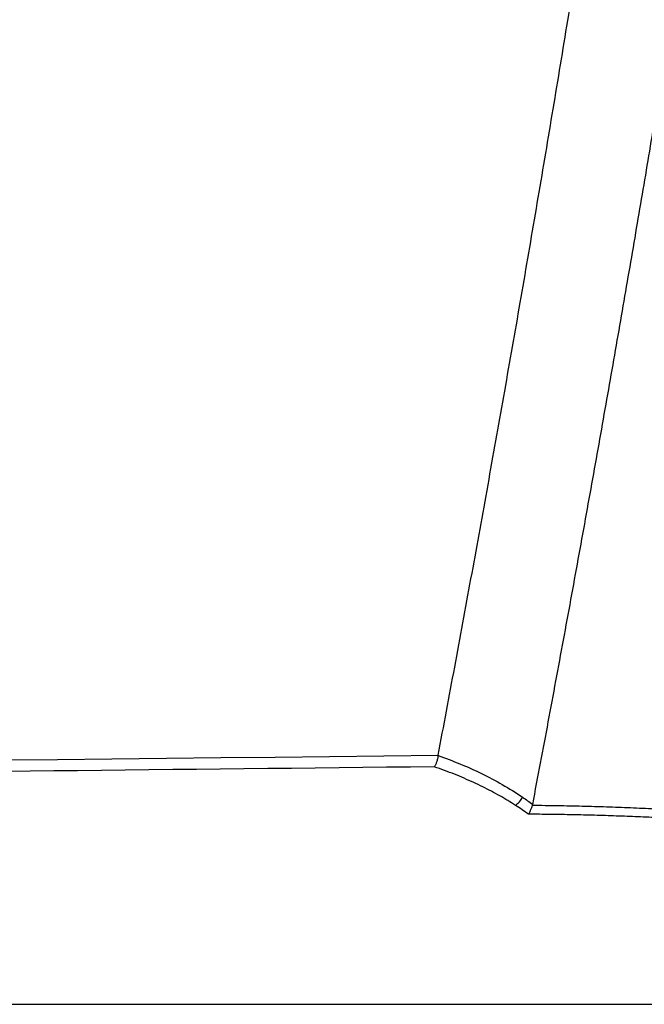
# Model space of a CAD drawing. Header units: millimetres. Extents: x 12 to 1209, y -252 to 1182.
# Tile 53 of 162: x 209 to 234, y 341 to 380. Entities that reach past the tile are written whole.
import ezdxf

# ---------------------------------------------------------------- set-up
doc = ezdxf.new("R2010")
doc.units = ezdxf.units.MM

msp = doc.modelspace()

# ---------------------------------------------------------------- linework, layer by layer
at = {"color": 7, "linetype": 'Continuous', "lineweight": 25}
for p, q in [((225.523, 351.059), (225.521, 351.047)), ((90.994, 341.388), (235.823, 341.388))]:
    msp.add_line(p, q, dxfattribs=at)
msp.add_arc((228.034, 349.81), 0.85, 305.081, 333.685, dxfattribs=at)
for points, knots in [([(225.523, 351.059), (225.737, 352.201), (226.167, 354.485), (226.798, 357.913), (227.42, 361.343), (228.032, 364.775), (228.634, 368.208), (229.226, 371.643), (229.808, 375.08), (230.379, 378.519), (230.941, 381.959), (231.493, 385.401), (232.035, 388.845), (232.567, 392.29), (233.089, 395.738), (233.6, 399.187), (234.102, 402.638), (234.758, 407.241), (235.552, 412.998), (236.465, 419.911), (237.337, 426.829), (238.169, 433.751), (238.961, 440.678), (239.712, 447.609), (240.425, 454.544), (240.866, 459.171), (241.087, 461.485)], [0, 0, 0, 0, 0.0312485, 0.062496, 0.0937428, 0.124989, 0.156235, 0.187481, 0.2187273, 0.2499741, 0.2812218, 0.3124705, 0.3437206, 0.3749723, 0.4062259, 0.4374817, 0.4687399, 0.5000007, 0.5625168, 0.6250241, 0.6875246, 0.7500205, 0.8125138, 0.8750068, 0.9375014, 1, 1, 1, 1]), ([(229.192, 349.153), (229.395, 350.221), (229.797, 352.346), (230.386, 355.521), (230.962, 358.667), (231.524, 361.783), (232.073, 364.871), (232.608, 367.929), (233.13, 370.958), (233.639, 373.958), (234.135, 376.928), (234.619, 379.869), (235.091, 382.781), (235.55, 385.663), (235.998, 388.515), (236.435, 391.338), (236.86, 394.131), (237.274, 396.894), (237.677, 399.627), (238.069, 402.331), (238.451, 405.004), (238.822, 407.648), (239.184, 410.262), (239.535, 412.845), (239.877, 415.399), (240.209, 417.922), (240.532, 420.416), (240.846, 422.879), (241.151, 425.312), (241.448, 427.715), (241.64, 429.307), (241.736, 430.098)], [0, 0, 0, 0, 0.039794, 0.079209, 0.118245, 0.156901, 0.195178, 0.233075, 0.270593, 0.307732, 0.344491, 0.380871, 0.416871, 0.452492, 0.487734, 0.522596, 0.557079, 0.591182, 0.624906, 0.658251, 0.691216, 0.723801, 0.756008, 0.787835, 0.819282, 0.85035, 0.881039, 0.911348, 0.941278, 0.970829, 1, 1, 1, 1]), ([(225.521, 351.047), (225.517, 351.027), (225.51, 350.984), (225.496, 350.919), (225.478, 350.853), (225.459, 350.793), (225.437, 350.737), (225.415, 350.688), (225.39, 350.645), (225.375, 350.623), (225.367, 350.612)], [0, 0, 0, 0, 0.112818, 0.234131, 0.363381, 0.49965, 0.612164, 0.749892, 0.876602, 1, 1, 1, 1]), ([(225.521, 351.047), (226.092, 350.849), (226.653, 350.619), (227.75, 350.084), (228.283, 349.781), (228.796, 349.434)], [0, 0, 0, 0, 0.5, 0.5, 1, 1, 1, 1]), ([(225.367, 350.612), (215.526, 350.504), (196.268, 350.292), (168.018, 349.968), (141.042, 349.648), (115.339, 349.333), (98.628, 349.119), (90.485, 349.015)], [0, 0, 0, 0, 0.21888, 0.42832, 0.62832, 0.81888, 1, 1, 1, 1]), ([(228.523, 349.115), (228.424, 349.178), (228.223, 349.305), (227.911, 349.487), (227.587, 349.665), (227.249, 349.837), (226.898, 350.005), (226.534, 350.167), (226.157, 350.323), (225.767, 350.473), (225.501, 350.566), (225.367, 350.612)], [0, 0, 0, 0, 0.099388, 0.201664, 0.306848, 0.414961, 0.526018, 0.640037, 0.757031, 0.877015, 1, 1, 1, 1]), ([(229.028, 348.77), (229.032, 348.777), (229.044, 348.795), (229.065, 348.832), (229.089, 348.878), (229.12, 348.944), (229.153, 349.024), (229.175, 349.09), (229.185, 349.121)], [0, 0, 0, 0, 0.073803, 0.201037, 0.370453, 0.500637, 0.767222, 1, 1, 1, 1]), ([(229.185, 349.121), (229.508, 349.117), (230.151, 349.11), (231.109, 349.089), (232.055, 349.062), (232.987, 349.027), (233.908, 348.984), (234.815, 348.934), (235.711, 348.877), (236.594, 348.812), (237.178, 348.762), (237.468, 348.738)], [0, 0, 0, 0, 0.116841, 0.232201, 0.346101, 0.458562, 0.569605, 0.67925, 0.787517, 0.894427, 1, 1, 1, 1]), ([(237.396, 348.414), (237.125, 348.435), (236.581, 348.479), (235.762, 348.536), (234.938, 348.587), (234.109, 348.632), (233.274, 348.67), (232.435, 348.702), (231.59, 348.728), (230.741, 348.748), (229.886, 348.763), (229.314, 348.767), (229.028, 348.77)], [0, 0, 0, 0, 0.097661, 0.195813, 0.294468, 0.393636, 0.493329, 0.593555, 0.694326, 0.795651, 0.897539, 1, 1, 1, 1])]:
    msp.add_open_spline(points, degree=3, knots=knots, dxfattribs=at)
for points in [[(90.485, 349.491), (135.497, 350.064), (180.51, 350.579), (225.523, 351.059)], [(229.028, 348.77), (228.862, 348.89), (228.693, 349.005), (228.523, 349.115)], [(228.796, 349.434), (228.93, 349.343), (229.062, 349.249), (229.192, 349.153)], [(229.192, 349.153), (229.19, 349.142), (229.188, 349.131), (229.185, 349.121)]]:
    msp.add_open_spline(points, degree=3, dxfattribs=at)

doc.saveas('drawing.dxf')
